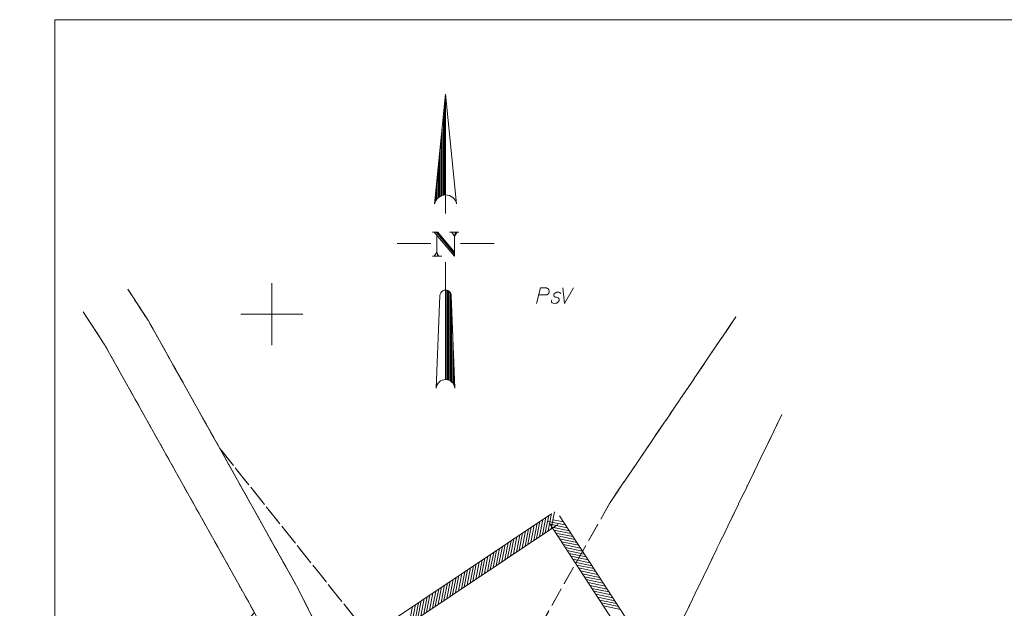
# Model space of a CAD drawing. Header units: metres. Extents: x 5555129 to 5555568, y 5636170 to 5636517.
# Tile 23 of 162: x 5555130 to 5555209, y 5636326 to 5636374. Entities that reach past the tile are written whole.
import ezdxf

# ---------------------------------------------------------------- set-up
doc = ezdxf.new("R2010")
doc.units = ezdxf.units.M
doc.header["$MEASUREMENT"] = 0
doc.linetypes.add('PRZER1-1', pattern=[2, 1, -1])
doc.linetypes.add('PRZER3-1', pattern=[4, 3, -1])
doc.layers.add('#RAMKA', color=7, linetype='Continuous', lineweight=18)
doc.layers.add('#zakres', color=7, linetype='Continuous', lineweight=18)
for name, color, linetype, lineweight, true_color in [('GEPPGD', 7, 'Continuous', 18, 0x008000), ('GESDZI', 7, 'Continuous', 18, 0x0a0909), ('GESKKL', 7, 'PRZER3-1', 18, 0x008000), ('GESKKL_O', 7, 'PRZER3-1', 18, 0x008000), ('GESUZY', 7, 'PRZER1-1', 18, 0x008000)]:
    doc.layers.add(name, color=color, linetype=linetype, lineweight=lineweight, true_color=true_color)

# ---------------------------------------------------------------- blocks, each defined once
blk = doc.blocks.new('EPPGN')
blk.add_hatch(color=0).paths.add_polyline_path([(0, -0.09), (-0.027812, -0.085595), (-0.052901, -0.072812), (-0.072812, -0.052901), (-0.085595, -0.027812), (-0.09, 0), (-0.085595, 0.027812), (-0.072812, 0.052901), (-0.052901, 0.072812), (-0.027812, 0.085595), (0, 0.09), (0.027812, 0.085595), (0.052901, 0.072812), (0.072812, 0.052901), (0.085595, 0.027812), (0.09, 0), (0.085595, -0.027812), (0.072812, -0.052901), (0.052901, -0.072812), (0.027812, -0.085595)])
blk = doc.blocks.new('NORTH')
at = {"layer": '#RAMKA', "color": 7, "linetype": 'ByBlock', "lineweight": 18}
for p, q in [((0, 3), (-0.221, 0.795)), ((0, 3), (0.221, 0.795)), ((0, 0.6), (0, 3)), ((-0.023, 0.974), (-0.023, 2.775)), ((-0.045, 2.55), (-0.045, 0.971)), ((-0.067, 0.965), (-0.067, 2.325)), ((-0.09, 2.1), (-0.09, 0.956)), ((-0.113, 0.945), (-0.113, 1.875)), ((-0.135, 1.65), (-0.135, 0.93)), ((-0.157, 0.911), (-0.157, 1.425)), ((-0.18, 1.2), (-0.18, 0.885)), ((-0.203, 0.848), (-0.203, 0.975)), ((-0.3, 0), (-0.975, 0)), ((0.3, 0), (0.975, 0)), ((0, -0.375), (0, -2.737)), ((0.007, -0.937), (0.007, -2.737)), ((0.03, -2.74), (0.03, -0.941)), ((0.053, -0.95), (0.053, -2.745)), ((0.075, -2.753), (0.075, -0.966)), ((-0.113, -1.05), (-0.187, -2.91)), ((0.097, -0.994), (0.097, -2.765)), ((0.113, -1.05), (0.187, -2.91)), ((0.12, -2.781), (0.12, -1.237)), ((0.143, -1.8), (0.143, -2.803)), ((0.165, -2.836), (0.165, -2.363))]:
    blk.add_line(p, q, dxfattribs=at)
at = {"layer": '#RAMKA', "color": 7, "linetype": 'ByBlock', "lineweight": 18, "flags": 128}
for points in [[(-0.264, 0.228), (-0.156, 0.228), (0.179, -0.175)], [(-0.23, 0.228), (0.179, -0.257), (0.179, 0.146), (0.23, 0.228)], [(-0.19, 0.228), (0.179, -0.213)], [(-0.173, 0.228), (0.179, -0.188)], [(0.077, 0.228), (0.264, 0.228)], [(0.128, 0.228), (0.179, 0.146), (0.201, 0.228)], [(0.179, 0.146), (0.213, 0.228)], [(-0.179, 0.165), (-0.179, -0.175), (-0.23, -0.257)], [(-0.179, -0.175), (-0.156, -0.257)], [(-0.145, -0.257), (-0.179, -0.175), (-0.133, -0.257)], [(-0.264, -0.257), (-0.077, -0.257)]]:
    blk.add_lwpolyline(points, dxfattribs=at)
at = {"layer": '#RAMKA', "color": 7, "linetype": 'ByBlock', "lineweight": 18}
for centre, radius, start, end in [((0, 0.75), 0.225, 11.4096, 168.5653), ((0, -1.05), 0.113, 0, 180.0003), ((0, -2.925), 0.188, 4.5883, 175.4116)]:
    blk.add_arc(centre, radius, start, end, dxfattribs=at)

msp = doc.modelspace()

# ---------------------------------------------------------------- linework, layer by layer
at = {"layer": '#RAMKA', "color": 7, "linetype": 'Continuous', "lineweight": 18, "flags": 128}
msp.add_lwpolyline([(5555132.537, 5636373.686), (5555132.537, 5636169.686), (5555411.815, 5636169.686), (5555411.815, 5636373.686), (5555132.537, 5636373.686)], close=True, dxfattribs=at)
at = {"layer": '#zakres', "color": 134, "linetype": 'Continuous', "lineweight": 18}
for p, q in [((5555172.422, 5636333.916), (5555129.724, 5636305.355)), ((5555172.215, 5636332.58), (5555172.487, 5636333.953)), ((5555172.447, 5636332.736), (5555172.72, 5636334.109)), ((5555172.978, 5636333.084), (5555130.28, 5636304.524)), ((5555171.051, 5636331.801), (5555171.323, 5636333.175)), ((5555171.284, 5636331.957), (5555171.556, 5636333.33)), ((5555171.516, 5636332.113), (5555171.789, 5636333.486)), ((5555171.749, 5636332.269), (5555172.022, 5636333.642)), ((5555171.982, 5636332.424), (5555172.254, 5636333.797)), ((5555172.216, 5636333.335), (5555173.587, 5636333.047)), ((5555200.261, 5636290.361), (5555172.281, 5636333.227)), ((5555172.369, 5636333.101), (5555173.74, 5636332.813)), ((5555172.626, 5636333.452), (5555173.433, 5636333.282)), ((5555201.098, 5636290.908), (5555173.119, 5636333.773)), ((5555169.887, 5636331.023), (5555170.16, 5636332.396)), ((5555170.12, 5636331.179), (5555170.393, 5636332.552)), ((5555170.353, 5636331.334), (5555170.625, 5636332.708)), ((5555170.586, 5636331.49), (5555170.858, 5636332.863)), ((5555170.818, 5636331.646), (5555171.091, 5636333.019)), ((5555172.523, 5636332.866), (5555173.893, 5636332.578)), ((5555172.676, 5636332.632), (5555174.046, 5636332.344)), ((5555172.829, 5636332.397), (5555174.199, 5636332.109)), ((5555168.724, 5636330.245), (5555168.996, 5636331.618)), ((5555168.956, 5636330.4), (5555169.229, 5636331.774)), ((5555169.189, 5636330.556), (5555169.462, 5636331.929)), ((5555169.422, 5636330.712), (5555169.694, 5636332.085)), ((5555169.655, 5636330.867), (5555169.927, 5636332.241)), ((5555172.982, 5636332.163), (5555174.352, 5636331.875)), ((5555173.135, 5636331.928), (5555174.505, 5636331.641)), ((5555173.288, 5636331.694), (5555174.658, 5636331.406)), ((5555167.56, 5636329.466), (5555167.832, 5636330.84)), ((5555167.793, 5636329.622), (5555168.065, 5636330.995)), ((5555168.025, 5636329.778), (5555168.298, 5636331.151)), ((5555168.258, 5636329.933), (5555168.531, 5636331.307)), ((5555168.491, 5636330.089), (5555168.763, 5636331.462)), ((5555173.441, 5636331.459), (5555174.811, 5636331.172)), ((5555173.594, 5636331.225), (5555174.964, 5636330.937)), ((5555173.747, 5636330.991), (5555175.117, 5636330.703)), ((5555173.9, 5636330.756), (5555175.27, 5636330.468)), ((5555166.396, 5636328.688), (5555166.669, 5636330.061)), ((5555166.629, 5636328.844), (5555166.901, 5636330.217)), ((5555166.862, 5636328.999), (5555167.134, 5636330.373)), ((5555167.095, 5636329.155), (5555167.367, 5636330.528)), ((5555167.327, 5636329.311), (5555167.6, 5636330.684)), ((5555174.053, 5636330.522), (5555175.423, 5636330.234)), ((5555174.206, 5636330.287), (5555175.576, 5636329.999)), ((5555174.359, 5636330.053), (5555175.729, 5636329.765)), ((5555165, 5636327.754), (5555165.272, 5636329.127)), ((5555165.233, 5636327.91), (5555165.505, 5636329.283)), ((5555165.465, 5636328.065), (5555165.738, 5636329.439)), ((5555165.698, 5636328.221), (5555165.971, 5636329.594)), ((5555165.931, 5636328.377), (5555166.203, 5636329.75)), ((5555166.164, 5636328.532), (5555166.436, 5636329.906)), ((5555174.512, 5636329.818), (5555175.882, 5636329.53)), ((5555174.665, 5636329.584), (5555176.035, 5636329.296)), ((5555174.818, 5636329.349), (5555176.188, 5636329.061)), ((5555163.836, 5636326.976), (5555164.109, 5636328.349)), ((5555164.069, 5636327.131), (5555164.341, 5636328.504)), ((5555164.302, 5636327.287), (5555164.574, 5636328.66)), ((5555164.534, 5636327.443), (5555164.807, 5636328.816)), ((5555164.767, 5636327.598), (5555165.04, 5636328.972)), ((5555174.971, 5636329.115), (5555176.341, 5636328.827)), ((5555175.124, 5636328.88), (5555176.494, 5636328.592)), ((5555175.277, 5636328.646), (5555176.647, 5636328.358)), ((5555175.43, 5636328.411), (5555176.8, 5636328.123)), ((5555162.673, 5636326.197), (5555162.945, 5636327.57)), ((5555162.905, 5636326.353), (5555163.178, 5636327.726)), ((5555163.138, 5636326.509), (5555163.41, 5636327.882)), ((5555163.371, 5636326.664), (5555163.643, 5636328.037)), ((5555163.603, 5636326.82), (5555163.876, 5636328.193)), ((5555175.583, 5636328.177), (5555176.954, 5636327.889)), ((5555175.737, 5636327.942), (5555177.107, 5636327.655)), ((5555175.89, 5636327.708), (5555177.26, 5636327.42)), ((5555161.509, 5636325.419), (5555161.781, 5636326.792)), ((5555161.742, 5636325.575), (5555162.014, 5636326.948)), ((5555161.974, 5636325.73), (5555162.247, 5636327.103)), ((5555162.207, 5636325.886), (5555162.48, 5636327.259)), ((5555162.44, 5636326.042), (5555162.712, 5636327.415)), ((5555176.043, 5636327.473), (5555177.413, 5636327.186)), ((5555176.196, 5636327.239), (5555177.566, 5636326.951)), ((5555176.349, 5636327.005), (5555177.719, 5636326.717)), ((5555176.502, 5636326.77), (5555177.872, 5636326.482)), ((5555161.043, 5636325.107), (5555161.316, 5636326.481)), ((5555161.276, 5636325.263), (5555161.549, 5636326.636)), ((5555176.655, 5636326.536), (5555178.025, 5636326.248))]:
    msp.add_line(p, q, dxfattribs=at)
at = {"color": 7, "linetype": 'Continuous', "lineweight": 18, "flags": 128}
for points in [[(5555150, 5636347.5), (5555150, 5636352.5)], [(5555147.5, 5636350), (5555152.5, 5636350)]]:
    msp.add_lwpolyline(points, dxfattribs=at)
at = {"layer": 'GESDZI', "color": 96, "linetype": 'Continuous', "lineweight": 18, "flags": 128}
for points in [[(5555210.74, 5636267.97), (5555208.46, 5636266.82), (5555202.73, 5636267.2), (5555198.92, 5636266.95), (5555193.68, 5636269.44), (5555177.22, 5636283.54), (5555171.33, 5636290.55), (5555168.09, 5636295.87), (5555152.11, 5636327.91), (5555140.07, 5636349.47), (5555138.419, 5636351.998)], [(5555138.419, 5636351.998), (5555140.07, 5636349.47), (5555152.11, 5636327.91), (5555168.09, 5636295.87), (5555171.33, 5636290.55), (5555177.22, 5636283.54), (5555193.68, 5636269.44), (5555198.92, 5636266.95), (5555194.751, 5636266.179), (5555190.254, 5636262.036), (5555175.305, 5636278.922)], [(5555134.827, 5636350.189), (5555136.58, 5636347.5), (5555148.596, 5636326.003), (5555132.537, 5636307.812)], [(5555175.305, 5636278.922), (5555167.557, 5636287.96), (5555148.596, 5636326.003), (5555136.58, 5636347.5), (5555134.827, 5636350.189)]]:
    msp.add_lwpolyline(points, dxfattribs=at)
at = {"layer": 'GESKKL', "color": 96, "linetype": 'PRZER3-1', "lineweight": 18, "ltscale": 0.5, "true_color": 0x008000}
for points in [[(5555187.306, 5636349.775), (5555177.2, 5636334.86), (5555165.61, 5636314.37), (5555145.81, 5636339.2), (5555140.07, 5636349.47), (5555138.419, 5636351.998)], [(5555191.001, 5636341.927), (5555171.85, 5636302.33), (5555177.22, 5636283.54), (5555171.33, 5636290.55), (5555168.09, 5636295.87), (5555152.11, 5636327.91), (5555145.81, 5636339.2), (5555165.61, 5636314.37), (5555177.2, 5636334.86), (5555187.306, 5636349.775)], [(5555200.497, 5636321.76), (5555177.22, 5636283.54), (5555171.85, 5636302.33), (5555191.001, 5636341.927)]]:
    msp.add_lwpolyline(points, dxfattribs=at)
at = {"layer": 'GESKKL_O', "color": 96, "linetype": 'Continuous', "lineweight": 18, "true_color": 0x008000, "flags": 128}
for points in [[(5555171.268, 5636350.864), (5555171.603, 5636352.114), (5555172.026, 5636352.114), (5555172.085, 5636352.105), (5555172.115, 5636352.095), (5555172.174, 5636352.065), (5555172.213, 5636352.036), (5555172.243, 5636351.996), (5555172.272, 5636351.947), (5555172.292, 5636351.878), (5555172.302, 5636351.819), (5555172.292, 5636351.77), (5555172.282, 5636351.731), (5555172.263, 5636351.691), (5555172.243, 5636351.662), (5555172.213, 5636351.622), (5555172.174, 5636351.593), (5555172.144, 5636351.573), (5555172.095, 5636351.553), (5555172.046, 5636351.544), (5555171.455, 5636351.544)], [(5555173.394, 5636352.114), (5555173.532, 5636350.864), (5555174.26, 5636352.114)], [(5555173.227, 5636351.622), (5555173.197, 5636351.691), (5555173.129, 5636351.74), (5555173.07, 5636351.76), (5555172.981, 5636351.77), (5555172.902, 5636351.76), (5555172.784, 5636351.701), (5555172.705, 5636351.622), (5555172.676, 5636351.553), (5555172.666, 5636351.475), (5555172.686, 5636351.426), (5555172.725, 5636351.396), (5555172.745, 5636351.386), (5555172.804, 5636351.366), (5555172.873, 5636351.357), (5555172.971, 5636351.337), (5555173.03, 5636351.317), (5555173.079, 5636351.258), (5555173.099, 5636351.189), (5555173.089, 5636351.101), (5555173.05, 5636351.022), (5555172.971, 5636350.933), (5555172.902, 5636350.894), (5555172.823, 5636350.874), (5555172.725, 5636350.864), (5555172.607, 5636350.874), (5555172.528, 5636350.914), (5555172.489, 5636350.963), (5555172.469, 5636351.032), (5555172.469, 5636351.101), (5555172.499, 5636351.16)]]:
    msp.add_lwpolyline(points, dxfattribs=at)
at = {"layer": 'GESUZY', "color": 96, "linetype": 'PRZER1-1', "lineweight": 18, "ltscale": 0.5, "true_color": 0x008000}
for points in [[(5555138.419, 5636351.998), (5555140.07, 5636349.47), (5555145.81, 5636339.2), (5555152.11, 5636327.91), (5555168.09, 5636295.87), (5555171.33, 5636290.55), (5555177.22, 5636283.54), (5555193.68, 5636269.44), (5555198.92, 5636266.95), (5555194.751, 5636266.179), (5555190.254, 5636262.036), (5555180.593, 5636272.949), (5555175.305, 5636278.922), (5555167.557, 5636287.96), (5555148.596, 5636326.003), (5555136.58, 5636347.5), (5555134.827, 5636350.189)], [(5555191.001, 5636341.927), (5555171.85, 5636302.33), (5555177.22, 5636283.54), (5555171.33, 5636290.55), (5555168.09, 5636295.87), (5555152.11, 5636327.91), (5555145.81, 5636339.2), (5555140.07, 5636349.47), (5555138.419, 5636351.998)], [(5555134.827, 5636350.189), (5555136.58, 5636347.5), (5555148.596, 5636326.003), (5555142.643, 5636319.259), (5555132.537, 5636307.812)], [(5555275.249, 5636316.493), (5555282.05, 5636311.75), (5555291.92, 5636304.86), (5555284.52, 5636292.447), (5555255.64, 5636244), (5555216.06, 5636266.31), (5555210.74, 5636267.97), (5555208.46, 5636266.82), (5555202.73, 5636267.2), (5555198.92, 5636266.95), (5555193.68, 5636269.44), (5555177.22, 5636283.54), (5555171.85, 5636302.33), (5555191.001, 5636341.927)]]:
    msp.add_lwpolyline(points, dxfattribs=at)

# ---------------------------------------------------------------- block references
at = {"layer": '#RAMKA', "color": 7, "linetype": 'Continuous', "lineweight": 18, "xscale": 4, "yscale": 4, "zscale": 4, "rotation": 359.9999999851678}
msp.add_blockref('NORTH', (5555163.967, 5636355.689), dxfattribs=at)
at = {"layer": 'GEPPGD', "color": 96, "lineweight": 18, "true_color": 0x008000, "xscale": 0.5, "yscale": 0.5, "zscale": 0.5, "rotation": 90}
for p in [(5555140.07, 5636349.47), (5555136.58, 5636347.5), (5555152.11, 5636327.91)]:
    msp.add_blockref('EPPGN', p, dxfattribs=at)

doc.saveas('drawing.dxf')
